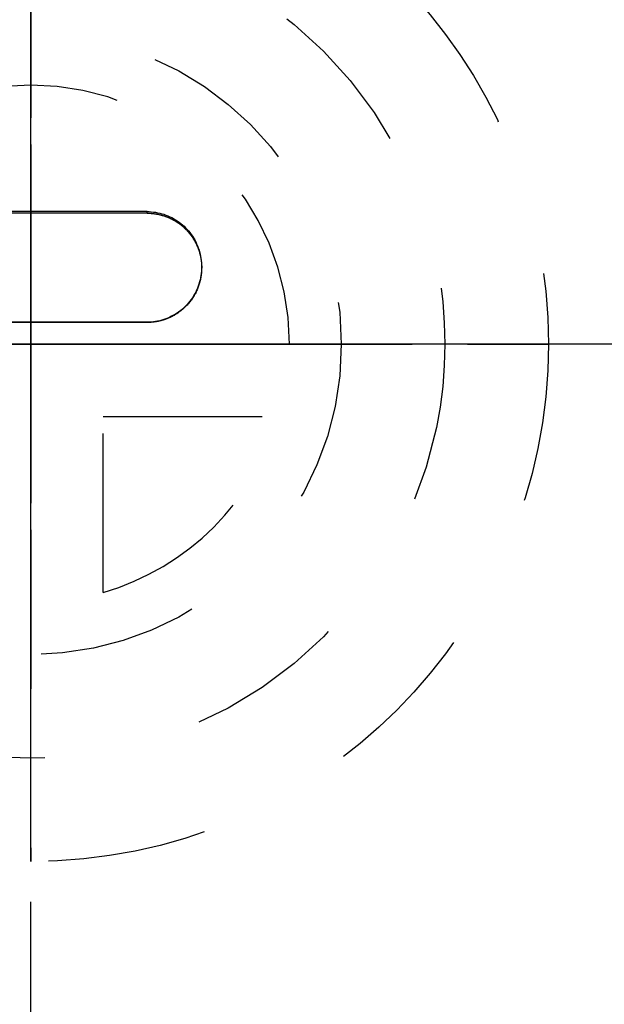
# Model space of a CAD drawing. Header units: millimetres. Extents: x 202 to 310, y 210 to 268.
# Tile 4 of 6: x 255 to 267, y 226 to 245. Entities that reach past the tile are written whole.
import ezdxf

# ---------------------------------------------------------------- set-up
doc = ezdxf.new("R2010")
doc.units = ezdxf.units.MM
doc.header["$LTSCALE"] = 30.734
doc.linetypes.add('CENTER', pattern=[0.6, 0.375, -0.075, 0.075, -0.075])
doc.linetypes.add('HIDDEN', pattern=[0.2, 0.1, -0.1])
doc.layers.get('0').update_dxf_attribs({"linetype": 'CONTINUOUS'})
for name, color, linetype in [('DEFAULT_1', 7, 'CENTER'), ('DEFAULT_2', 8, 'HIDDEN'), ('KONSTR_EL', 7, 'CONTINUOUS')]:
    doc.layers.add(name, color=color, linetype=linetype)

msp = doc.modelspace()

# ---------------------------------------------------------------- linework, layer by layer
at = {"color": 7, "linetype": 'CONTINUOUS'}
for p, q in [((257.806, 241.344), (247.24, 241.344)), ((257.806, 239.207), (247.24, 239.207)), ((257.806, 239.202), (257.806, 239.207))]:
    msp.add_line(p, q, dxfattribs=at)
for points, start_tangent, end_tangent in [([(257.806, 241.344), (257.971, 241.331), (258.131, 241.292), (258.284, 241.228), (258.426, 241.141), (258.552, 241.032), (258.66, 240.905), (258.747, 240.762), (258.811, 240.606), (258.849, 240.443), (258.862, 240.278)], (1.665806, 0), (0.000248, -1.669106)), ([(258.862, 240.278), (258.862, 240.276), (258.81, 239.944), (258.659, 239.646), (258.424, 239.409), (258.282, 239.322), (258.13, 239.258), (257.97, 239.22), (257.806, 239.207)], (0.000248, -1.669413), (-1.666111, 0))]:
    msp.add_spline(points, degree=3, dxfattribs=dict(at, start_tangent=start_tangent, end_tangent=end_tangent))
at = {"layer": 'DEFAULT_1', "color": 2, "linetype": 'CENTER'}
msp.add_line((309.56, 238.786), (211.56, 238.786), dxfattribs=at)
at = {"layer": 'DEFAULT_2', "color": 8, "linetype": 'HIDDEN'}
for p, q in [((255.56, 218.786), (255.56, 258.786)), ((257.806, 241.314), (247.24, 241.314)), ((257.806, 241.314), (257.806, 241.344)), ((258.862, 240.26), (258.862, 240.278)), ((257.806, 239.202), (247.24, 239.202))]:
    msp.add_line(p, q, dxfattribs=at)
for points, start_tangent, end_tangent in [([(257.806, 241.314), (257.971, 241.301), (258.131, 241.263), (258.284, 241.199), (258.426, 241.113), (258.552, 241.005), (258.66, 240.88), (258.747, 240.738), (258.811, 240.584), (258.849, 240.423), (258.862, 240.26)], (1.655819, 0), (0.000214, -1.659167)), ([(258.862, 240.26), (258.862, 240.258), (258.81, 239.93), (258.659, 239.636), (258.424, 239.402), (258.282, 239.315), (258.13, 239.253), (257.97, 239.215), (257.806, 239.202)], (0.000214, -1.659412), (-1.656063, 0))]:
    msp.add_spline(points, degree=3, dxfattribs=dict(at, start_tangent=start_tangent, end_tangent=end_tangent))
at = {"layer": 'KONSTR_EL', "color": 8, "linetype": 'HIDDEN'}
for p, q in [((255.56, 238.786), (255.56, 233.786)), ((255.56, 238.786), (260.56, 238.786)), ((256.96, 237.386), (260.36, 237.386)), ((256.96, 233.986), (256.96, 237.386))]:
    msp.add_line(p, q, dxfattribs=at)
for radius in [10, 8, 6]:
    msp.add_circle((255.56, 238.786), radius, dxfattribs=at)
for start, end in [(0, 270), (286.2602, 343.7398)]:
    msp.add_arc((255.56, 238.786), 5, start, end, dxfattribs=at)
for points, start_tangent, end_tangent in [([(255.56, 248.786, -6.75), (255.56, 248.699, -7.555), (255.56, 248.655, -7.958), (255.56, 248.611, -8.361), (255.56, 248.589, -8.562), (255.56, 248.567, -8.763), (255.56, 248.556, -8.864), (255.56, 248.531, -8.962), (255.56, 248.498, -9.06), (255.56, 248.465, -9.157), (255.56, 248.333, -9.547), (255.56, 248.201, -9.937), (255.56, 248.069, -10.327), (255.56, 247.937, -10.716), (255.56, 247.904, -10.814), (255.56, 247.871, -10.911), (255.56, 247.832, -11.005), (255.56, 247.779, -11.092), (255.56, 247.674, -11.265), (255.56, 247.569, -11.438), (255.56, 247.15, -12.131), (255.56, 246.94, -12.477), (255.56, 246.835, -12.651), (255.56, 246.783, -12.737), (255.56, 246.73, -12.824), (255.56, 246.659, -12.898), (255.56, 246.588, -12.973), (255.56, 246.446, -13.121), (255.56, 246.162, -13.419), (255.56, 245.593, -14.014), (255.56, 245.451, -14.163), (255.56, 245.309, -14.311), (255.56, 245.238, -14.386), (255.56, 245.157, -14.448), (255.56, 245.071, -14.506), (255.56, 244.986, -14.563), (255.56, 244.643, -14.791), (255.56, 244.301, -15.019), (255.56, 243.959, -15.248), (255.56, 243.616, -15.476), (255.56, 243.531, -15.533), (255.56, 243.445, -15.59), (255.56, 243.356, -15.64), (255.56, 243.26, -15.677), (255.56, 243.069, -15.751), (255.56, 242.877, -15.825), (255.56, 242.494, -15.973), (255.56, 242.111, -16.121), (255.56, 241.345, -16.417)], (0, -1.399663, -12.88412), (0, -12.260971, -4.734062)), ([(255.56, 241.345, 2.917), (255.56, 242.101, 2.627), (255.56, 242.479, 2.481), (255.56, 242.857, 2.336), (255.56, 243.046, 2.263), (255.56, 243.235, 2.191), (255.56, 243.329, 2.154), (255.56, 243.418, 2.104), (255.56, 243.504, 2.048), (255.56, 243.589, 1.991), (255.56, 243.932, 1.763), (255.56, 244.276, 1.536), (255.56, 244.619, 1.309), (255.56, 244.962, 1.082), (255.56, 245.047, 1.025), (255.56, 245.133, 0.968), (255.56, 245.214, 0.906), (255.56, 245.284, 0.833), (255.56, 245.425, 0.687), (255.56, 245.565, 0.542), (255.56, 246.128, -0.041), (255.56, 246.409, -0.333), (255.56, 246.55, -0.479), (255.56, 246.62, -0.551), (255.56, 246.69, -0.624), (255.56, 246.744, -0.712), (255.56, 246.798, -0.8), (255.56, 246.905, -0.975), (255.56, 247.12, -1.326), (255.56, 247.55, -2.028), (255.56, 247.657, -2.204), (255.56, 247.764, -2.379), (255.56, 247.818, -2.467), (255.56, 247.858, -2.561), (255.56, 247.892, -2.658), (255.56, 247.925, -2.756), (255.56, 248.058, -3.145), (255.56, 248.191, -3.534), (255.56, 248.324, -3.924), (255.56, 248.457, -4.313), (255.56, 248.491, -4.41), (255.56, 248.524, -4.508), (255.56, 248.55, -4.607), (255.56, 248.561, -4.709), (255.56, 248.584, -4.913), (255.56, 248.606, -5.117), (255.56, 248.651, -5.525), (255.56, 248.696, -5.933), (255.56, 248.786, -6.75)], (0, 12.097186, -4.649483), (0, 1.439523, -13.064093)), ([(255.56, 241.344, 0.83), (255.56, 241.905, 0.574), (255.56, 242.466, 0.317), (255.56, 242.607, 0.253), (255.56, 242.747, 0.189), (255.56, 242.817, 0.157), (255.56, 242.882, 0.116), (255.56, 243.006, 0.025), (255.56, 243.254, -0.158), (255.56, 243.503, -0.341), (255.56, 243.751, -0.524), (255.56, 244, -0.707), (255.56, 244.124, -0.798), (255.56, 244.182, -0.848), (255.56, 244.235, -0.906), (255.56, 244.339, -1.023), (255.56, 244.443, -1.14), (255.56, 244.861, -1.608), (255.56, 245.07, -1.842), (255.56, 245.174, -1.959), (255.56, 245.227, -2.018), (255.56, 245.279, -2.076), (255.56, 245.317, -2.143), (255.56, 245.355, -2.21), (255.56, 245.432, -2.344), (255.56, 245.586, -2.611), (255.56, 245.893, -3.146), (255.56, 245.969, -3.28), (255.56, 246.046, -3.414), (255.56, 246.084, -3.48), (255.56, 246.113, -3.552), (255.56, 246.162, -3.702), (255.56, 246.258, -4), (255.56, 246.355, -4.298), (255.56, 246.452, -4.597), (255.56, 246.548, -4.895), (255.56, 246.597, -5.044), (255.56, 246.615, -5.12), (255.56, 246.624, -5.197), (255.56, 246.64, -5.353), (255.56, 246.656, -5.508), (255.56, 246.721, -6.129), (255.56, 246.786, -6.75)], (0, 8.9759, -4.100279), (0, 1.039984, -9.937649)), ([(255.56, 246.786, -6.75), (255.56, 246.723, -7.363), (255.56, 246.659, -7.977), (255.56, 246.643, -8.13), (255.56, 246.628, -8.284), (255.56, 246.62, -8.36), (255.56, 246.601, -8.435), (255.56, 246.554, -8.582), (255.56, 246.461, -8.876), (255.56, 246.367, -9.169), (255.56, 246.273, -9.463), (255.56, 246.179, -9.757), (255.56, 246.133, -9.904), (255.56, 246.104, -9.976), (255.56, 246.065, -10.044), (255.56, 245.988, -10.18), (255.56, 245.91, -10.316), (255.56, 245.601, -10.862), (255.56, 245.446, -11.134), (255.56, 245.368, -11.271), (255.56, 245.33, -11.339), (255.56, 245.291, -11.407), (255.56, 245.24, -11.465), (255.56, 245.189, -11.522), (255.56, 245.086, -11.638), (255.56, 244.882, -11.869), (255.56, 244.473, -12.331), (255.56, 244.371, -12.446), (255.56, 244.269, -12.562), (255.56, 244.218, -12.62), (255.56, 244.159, -12.67), (255.56, 244.033, -12.763), (255.56, 243.781, -12.95), (255.56, 243.53, -13.137), (255.56, 243.278, -13.324), (255.56, 243.026, -13.511), (255.56, 242.9, -13.605), (255.56, 242.835, -13.647), (255.56, 242.764, -13.679), (255.56, 242.622, -13.744), (255.56, 242.48, -13.809), (255.56, 241.912, -14.07), (255.56, 241.344, -14.33)], (0, -1.014365, -9.81581), (0, -9.083147, -4.163517)), ([(255.56, 241.345, -1.323), (255.56, 241.702, -1.538), (255.56, 242.059, -1.753), (255.56, 242.238, -1.86), (255.56, 242.412, -1.974), (255.56, 242.49, -2.046), (255.56, 242.568, -2.118), (255.56, 242.723, -2.262), (255.56, 243.035, -2.55), (255.56, 243.334, -2.848), (255.56, 243.457, -3.021), (255.56, 243.58, -3.194), (255.56, 243.826, -3.539), (255.56, 243.949, -3.712), (255.56, 244.009, -3.799), (255.56, 244.052, -3.896), (255.56, 244.137, -4.09), (255.56, 244.222, -4.284), (255.56, 244.392, -4.673), (255.56, 244.434, -4.77), (255.56, 244.477, -4.867), (255.56, 244.498, -4.916), (255.56, 244.51, -4.967), (255.56, 244.532, -5.071), (255.56, 244.575, -5.278), (255.56, 244.619, -5.486), (255.56, 244.706, -5.901), (255.56, 244.728, -6.005), (255.56, 244.75, -6.108), (255.56, 244.754, -6.214), (255.56, 244.754, -6.32), (255.56, 244.754, -6.744), (255.56, 244.755, -7.168), (255.56, 244.755, -7.274), (255.56, 244.751, -7.38), (255.56, 244.729, -7.483), (255.56, 244.708, -7.587), (255.56, 244.621, -8.002), (255.56, 244.578, -8.21), (255.56, 244.535, -8.417), (255.56, 244.514, -8.521), (255.56, 244.502, -8.573), (255.56, 244.481, -8.621), (255.56, 244.44, -8.716), (255.56, 244.398, -8.812), (255.56, 244.232, -9.194), (255.56, 244.15, -9.385), (255.56, 244.067, -9.577), (255.56, 244.025, -9.672), (255.56, 243.966, -9.76), (255.56, 243.844, -9.933), (255.56, 243.6, -10.28), (255.56, 243.478, -10.453), (255.56, 243.356, -10.627), (255.56, 243.058, -10.927), (255.56, 242.748, -11.216), (255.56, 242.593, -11.361), (255.56, 242.516, -11.433), (255.56, 242.438, -11.506), (255.56, 242.26, -11.623), (255.56, 242.077, -11.733), (255.56, 241.711, -11.955), (255.56, 241.345, -12.177)], (0, 11.429062, -6.878733), (0, -11.719888, -7.097753)), ([(255.56, 241.345, -2.454), (255.56, 241.602, -2.646), (255.56, 241.86, -2.838), (255.56, 241.989, -2.934), (255.56, 242.118, -3.03), (255.56, 242.339, -3.261), (255.56, 242.552, -3.501), (255.56, 242.659, -3.621), (255.56, 242.765, -3.742), (255.56, 242.866, -3.866), (255.56, 242.946, -4.005), (255.56, 243.105, -4.284), (255.56, 243.265, -4.563), (255.56, 243.344, -4.703), (255.56, 243.4, -4.853), (255.56, 243.449, -5.006), (255.56, 243.498, -5.159), (255.56, 243.597, -5.464), (255.56, 243.683, -5.774), (255.56, 243.7, -5.936), (255.56, 243.717, -6.099), (255.56, 243.735, -6.261), (255.56, 243.752, -6.423), (255.56, 243.769, -6.586), (255.56, 243.777, -6.667), (255.56, 243.786, -6.748), (255.56, 243.778, -6.828), (255.56, 243.77, -6.908), (255.56, 243.753, -7.068), (255.56, 243.737, -7.228), (255.56, 243.72, -7.387), (255.56, 243.704, -7.547), (255.56, 243.687, -7.707), (255.56, 243.603, -8.016), (255.56, 243.505, -8.322), (255.56, 243.456, -8.475), (255.56, 243.408, -8.628), (255.56, 243.353, -8.778), (255.56, 243.274, -8.918), (255.56, 243.116, -9.198), (255.56, 242.958, -9.477), (255.56, 242.878, -9.617), (255.56, 242.778, -9.742), (255.56, 242.672, -9.862), (255.56, 242.566, -9.983), (255.56, 242.354, -10.224), (255.56, 242.132, -10.457), (255.56, 242.001, -10.555), (255.56, 241.87, -10.653), (255.56, 241.607, -10.849), (255.56, 241.345, -11.046)], (0, 8.243811, -6.140247), (0, -8.399234, -6.283223)), ([(255.56, 238.786, -0.75), (255.56, 239.116, -0.762), (255.56, 239.444, -0.79), (255.56, 240.095, -0.894), (255.56, 240.728, -1.077), (255.56, 241.038, -1.192), (255.56, 241.345, -1.323)], (0, 2.636575, -0.096679), (0, 2.450791, -1.046418)), ([(255.56, 241.345, -12.177), (255.56, 240.994, -12.302), (255.56, 240.643, -12.426), (255.56, 240.467, -12.489), (255.56, 240.292, -12.551), (255.56, 239.921, -12.618), (255.56, 239.546, -12.671), (255.56, 239.358, -12.698), (255.56, 239.171, -12.724), (255.56, 238.984, -12.743), (255.56, 238.891, -12.738), (255.56, 238.798, -12.732), (255.56, 238.426, -12.709), (255.56, 238.054, -12.687), (255.56, 237.961, -12.681), (255.56, 237.868, -12.676), (255.56, 237.685, -12.634), (255.56, 237.502, -12.585), (255.56, 237.318, -12.537), (255.56, 236.952, -12.439), (255.56, 236.592, -12.327), (255.56, 236.422, -12.242), (255.56, 236.253, -12.157), (255.56, 236.083, -12.072), (255.56, 235.914, -11.988), (255.56, 235.744, -11.903), (255.56, 235.659, -11.861), (255.56, 235.575, -11.818), (255.56, 235.501, -11.761), (255.56, 235.428, -11.704), (255.56, 235.281, -11.589), (255.56, 235.135, -11.474), (255.56, 234.988, -11.359), (255.56, 234.842, -11.244), (255.56, 234.695, -11.13), (255.56, 234.44, -10.853), (255.56, 234.194, -10.564), (255.56, 234.071, -10.42), (255.56, 233.948, -10.276), (255.56, 233.832, -10.128), (255.56, 233.787, -10.047), (255.56, 233.742, -9.965), (255.56, 233.561, -9.639), (255.56, 233.381, -9.313), (255.56, 233.336, -9.232), (255.56, 233.291, -9.15), (255.56, 233.227, -8.973), (255.56, 233.171, -8.792), (255.56, 233.114, -8.612), (255.56, 233, -8.25), (255.56, 232.902, -7.885), (255.56, 232.882, -7.696), (255.56, 232.863, -7.507), (255.56, 232.825, -7.128), (255.56, 232.786, -6.75)], (0, -11.231849, -3.986616), (0, -1.234289, 12.107488)), ([(255.56, 241.345, -11.046), (255.56, 241.048, -11.183), (255.56, 240.751, -11.32), (255.56, 240.603, -11.388), (255.56, 240.455, -11.456), (255.56, 240.141, -11.542), (255.56, 239.822, -11.614), (255.56, 239.663, -11.65), (255.56, 239.504, -11.686), (255.56, 239.343, -11.715), (255.56, 239.26, -11.716), (255.56, 239.177, -11.717), (255.56, 238.845, -11.721), (255.56, 238.513, -11.725), (255.56, 238.43, -11.726), (255.56, 238.347, -11.727), (255.56, 238.185, -11.702), (255.56, 238.025, -11.669), (255.56, 237.865, -11.637), (255.56, 237.545, -11.572), (255.56, 237.229, -11.495), (255.56, 237.079, -11.43), (255.56, 236.929, -11.365), (255.56, 236.779, -11.3), (255.56, 236.63, -11.235), (255.56, 236.48, -11.17), (255.56, 236.405, -11.138), (255.56, 236.33, -11.105), (255.56, 236.262, -11.057), (255.56, 236.195, -11.009), (255.56, 236.06, -10.912), (255.56, 235.924, -10.816), (255.56, 235.789, -10.719), (255.56, 235.654, -10.623), (255.56, 235.519, -10.526), (255.56, 235.289, -10.295), (255.56, 235.069, -10.053), (255.56, 234.959, -9.933), (255.56, 234.848, -9.812), (255.56, 234.744, -9.687), (255.56, 234.702, -9.615), (255.56, 234.66, -9.543), (255.56, 234.493, -9.257), (255.56, 234.325, -8.97), (255.56, 234.283, -8.898), (255.56, 234.241, -8.827), (255.56, 234.184, -8.674), (255.56, 234.133, -8.519), (255.56, 234.082, -8.363), (255.56, 233.98, -8.053), (255.56, 233.891, -7.739), (255.56, 233.874, -7.574), (255.56, 233.856, -7.409), (255.56, 233.821, -7.08), (255.56, 233.786, -6.75)], (0, -9.490536, -4.380837), (0, -1.125166, 10.547535)), ([(255.56, 238.786, -1.75), (255.56, 239.113, -1.764), (255.56, 239.278, -1.777), (255.56, 239.447, -1.799), (255.56, 239.615, -1.822), (255.56, 239.778, -1.853), (255.56, 239.937, -1.889), (255.56, 240.097, -1.925), (255.56, 240.259, -1.977), (255.56, 240.421, -2.029), (255.56, 240.581, -2.086), (255.56, 240.738, -2.152), (255.56, 240.894, -2.219), (255.56, 241.046, -2.294), (255.56, 241.345, -2.454)], (0, 2.614672, -0.114159), (0, 2.389666, -1.280788)), ([(255.56, 241.345, -16.417), (255.56, 240.222, -16.595), (255.56, 239.941, -16.64), (255.56, 239.66, -16.685), (255.56, 239.52, -16.707), (255.56, 239.38, -16.729), (255.56, 239.238, -16.729), (255.56, 239.096, -16.723), (255.56, 238.812, -16.71), (255.56, 238.528, -16.697), (255.56, 238.244, -16.684), (255.56, 237.96, -16.672), (255.56, 237.676, -16.659), (255.56, 237.534, -16.653), (255.56, 237.392, -16.646), (255.56, 237.115, -16.589), (255.56, 236.839, -16.52), (255.56, 236.288, -16.38), (255.56, 235.737, -16.241), (255.56, 235.599, -16.206), (255.56, 235.462, -16.172), (255.56, 235.393, -16.154), (255.56, 235.327, -16.128), (255.56, 235.199, -16.066), (255.56, 234.943, -15.942), (255.56, 234.687, -15.819), (255.56, 234.431, -15.695), (255.56, 234.175, -15.572), (255.56, 233.919, -15.448), (255.56, 233.663, -15.324), (255.56, 233.537, -15.26), (255.56, 233.48, -15.216), (255.56, 233.422, -15.172), (255.56, 233.193, -14.996), (255.56, 232.734, -14.644), (255.56, 232.275, -14.292), (255.56, 232.046, -14.116), (255.56, 231.988, -14.072), (255.56, 231.931, -14.028), (255.56, 231.836, -13.923), (255.56, 231.65, -13.708), (255.56, 231.464, -13.493), (255.56, 231.278, -13.278), (255.56, 231.092, -13.063), (255.56, 230.907, -12.848), (255.56, 230.721, -12.633), (255.56, 230.628, -12.525), (255.56, 230.585, -12.469), (255.56, 230.551, -12.407), (255.56, 230.481, -12.282), (255.56, 230.412, -12.158), (255.56, 230.134, -11.662), (255.56, 229.857, -11.166), (255.56, 229.718, -10.918), (255.56, 229.591, -10.665), (255.56, 229.548, -10.53), (255.56, 229.505, -10.394), (255.56, 229.419, -10.123), (255.56, 229.333, -9.852), (255.56, 229.247, -9.582), (255.56, 229.161, -9.311), (255.56, 229.075, -9.04), (255.56, 229.032, -8.904), (255.56, 228.995, -8.767), (255.56, 228.98, -8.623), (255.56, 228.965, -8.479), (255.56, 228.935, -8.191), (255.56, 228.905, -7.903), (255.56, 228.786, -6.75)], (0, -17.96499, -2.853081), (0, -1.909644, 18.441502)), ([(255.56, 228.786, -6.75), (255.56, 228.901, -5.619), (255.56, 228.93, -5.336), (255.56, 228.958, -5.053), (255.56, 228.973, -4.912), (255.56, 228.987, -4.771), (255.56, 229.023, -4.634), (255.56, 229.066, -4.498), (255.56, 229.151, -4.227), (255.56, 229.236, -3.956), (255.56, 229.321, -3.684), (255.56, 229.406, -3.413), (255.56, 229.491, -3.142), (255.56, 229.533, -3.006), (255.56, 229.576, -2.871), (255.56, 229.702, -2.617), (255.56, 229.84, -2.369), (255.56, 230.115, -1.871), (255.56, 230.391, -1.374), (255.56, 230.46, -1.25), (255.56, 230.529, -1.126), (255.56, 230.563, -1.064), (255.56, 230.605, -1.007), (255.56, 230.698, -0.899), (255.56, 230.883, -0.683), (255.56, 231.068, -0.467), (255.56, 231.253, -0.252), (255.56, 231.438, -0.036), (255.56, 231.623, 0.18), (255.56, 231.808, 0.396), (255.56, 231.903, 0.502), (255.56, 231.96, 0.546), (255.56, 232.017, 0.59), (255.56, 232.246, 0.767), (255.56, 232.703, 1.12), (255.56, 233.161, 1.474), (255.56, 233.389, 1.651), (255.56, 233.447, 1.695), (255.56, 233.504, 1.739), (255.56, 233.63, 1.804), (255.56, 233.885, 1.929), (255.56, 234.141, 2.053), (255.56, 234.396, 2.178), (255.56, 234.652, 2.303), (255.56, 234.907, 2.427), (255.56, 235.163, 2.552), (255.56, 235.29, 2.614), (255.56, 235.356, 2.641), (255.56, 235.425, 2.658), (255.56, 235.562, 2.694), (255.56, 235.7, 2.729), (255.56, 236.251, 2.871), (255.56, 236.801, 3.012), (255.56, 237.077, 3.083), (255.56, 237.354, 3.141), (255.56, 237.496, 3.148), (255.56, 237.638, 3.155), (255.56, 237.922, 3.168), (255.56, 238.205, 3.182), (255.56, 238.489, 3.196), (255.56, 238.773, 3.21), (255.56, 239.057, 3.224), (255.56, 239.199, 3.231), (255.56, 239.341, 3.231), (255.56, 239.484, 3.209), (255.56, 239.627, 3.186), (255.56, 239.914, 3.142), (255.56, 240.2, 3.097), (255.56, 241.345, 2.917)], (0, 1.838228, 18.097013), (0, 18.316286, -2.87218)), ([(255.56, 230.786, -6.75), (255.56, 230.884, -5.814), (255.56, 230.909, -5.58), (255.56, 230.934, -5.347), (255.56, 230.946, -5.23), (255.56, 230.958, -5.113), (255.56, 230.989, -5), (255.56, 231.025, -4.888), (255.56, 231.098, -4.664), (255.56, 231.171, -4.441), (255.56, 231.243, -4.217), (255.56, 231.316, -3.993), (255.56, 231.389, -3.769), (255.56, 231.425, -3.658), (255.56, 231.461, -3.546), (255.56, 231.571, -3.335), (255.56, 231.691, -3.128), (255.56, 231.931, -2.715), (255.56, 232.17, -2.301), (255.56, 232.23, -2.198), (255.56, 232.29, -2.094), (255.56, 232.32, -2.042), (255.56, 232.357, -1.996), (255.56, 232.436, -1.909), (255.56, 232.594, -1.735), (255.56, 232.752, -1.561), (255.56, 232.91, -1.386), (255.56, 233.068, -1.212), (255.56, 233.226, -1.038), (255.56, 233.384, -0.864), (255.56, 233.75, -0.572), (255.56, 234.132, -0.297), (255.56, 234.513, -0.022), (255.56, 234.704, 0.116), (255.56, 234.8, 0.184), (255.56, 234.908, 0.235), (255.56, 235.126, 0.331), (255.56, 235.345, 0.427), (255.56, 235.564, 0.523), (255.56, 235.783, 0.619), (255.56, 236.002, 0.715), (255.56, 236.221, 0.811), (255.56, 236.331, 0.86), (255.56, 236.386, 0.879), (255.56, 236.444, 0.891), (255.56, 236.559, 0.915), (255.56, 236.674, 0.939), (255.56, 237.135, 1.033), (255.56, 237.596, 1.128), (255.56, 237.826, 1.175), (255.56, 238.058, 1.211), (255.56, 238.175, 1.211), (255.56, 238.293, 1.21), (255.56, 238.528, 1.208), (255.56, 238.763, 1.207), (255.56, 238.998, 1.205), (255.56, 239.234, 1.203), (255.56, 239.469, 1.202), (255.56, 239.586, 1.201), (255.56, 239.704, 1.194), (255.56, 239.821, 1.168), (255.56, 239.938, 1.142), (255.56, 240.173, 1.09), (255.56, 240.407, 1.038), (255.56, 241.344, 0.83)], (0, 1.573373, 14.969642), (0, 15.000497, -3.332588)), ([(255.56, 241.344, -14.33), (255.56, 240.427, -14.536), (255.56, 240.197, -14.587), (255.56, 239.968, -14.639), (255.56, 239.853, -14.665), (255.56, 239.738, -14.69), (255.56, 239.621, -14.697), (255.56, 239.504, -14.699), (255.56, 239.268, -14.701), (255.56, 239.033, -14.704), (255.56, 238.798, -14.707), (255.56, 238.563, -14.709), (255.56, 238.328, -14.712), (255.56, 238.21, -14.713), (255.56, 238.093, -14.715), (255.56, 237.858, -14.678), (255.56, 237.624, -14.631), (255.56, 237.155, -14.536), (255.56, 236.686, -14.441), (255.56, 236.569, -14.417), (255.56, 236.452, -14.394), (255.56, 236.393, -14.382), (255.56, 236.338, -14.362), (255.56, 236.23, -14.315), (255.56, 236.015, -14.221), (255.56, 235.799, -14.127), (255.56, 235.583, -14.033), (255.56, 235.368, -13.939), (255.56, 235.152, -13.845), (255.56, 234.937, -13.751), (255.56, 234.543, -13.497), (255.56, 234.16, -13.223), (255.56, 233.778, -12.95), (255.56, 233.586, -12.813), (255.56, 233.491, -12.745), (255.56, 233.408, -12.659), (255.56, 233.247, -12.482), (255.56, 233.086, -12.305), (255.56, 232.925, -12.129), (255.56, 232.764, -11.952), (255.56, 232.603, -11.775), (255.56, 232.442, -11.598), (255.56, 232.361, -11.51), (255.56, 232.325, -11.464), (255.56, 232.295, -11.413), (255.56, 232.236, -11.311), (255.56, 232.177, -11.21), (255.56, 231.94, -10.803), (255.56, 231.703, -10.397), (255.56, 231.584, -10.194), (255.56, 231.476, -9.986), (255.56, 231.439, -9.875), (255.56, 231.402, -9.763), (255.56, 231.328, -9.54), (255.56, 231.255, -9.316), (255.56, 231.181, -9.093), (255.56, 231.107, -8.87), (255.56, 231.034, -8.646), (255.56, 230.997, -8.534), (255.56, 230.965, -8.421), (255.56, 230.953, -8.302), (255.56, 230.94, -8.182), (255.56, 230.914, -7.944), (255.56, 230.888, -7.705), (255.56, 230.786, -6.75)], (0, -14.686645, -3.296686), (0, -1.639729, 15.278493)), ([(245.56, 238.786, -6.75), (245.608, 238.786, -7.236), (245.656, 238.786, -7.721), (245.703, 238.786, -8.207), (245.727, 238.786, -8.45), (245.739, 238.786, -8.571), (245.751, 238.786, -8.692), (245.786, 238.786, -8.809), (245.821, 238.786, -8.926), (245.892, 238.786, -9.159), (246.033, 238.786, -9.627), (246.174, 238.786, -10.094), (246.244, 238.786, -10.327), (246.28, 238.786, -10.444), (246.315, 238.786, -10.561), (246.372, 238.786, -10.668), (246.429, 238.786, -10.776), (246.544, 238.786, -10.992), (246.773, 238.786, -11.422), (247.002, 238.786, -11.853), (247.117, 238.786, -12.069), (247.174, 238.786, -12.176), (247.231, 238.786, -12.284), (247.31, 238.786, -12.38), (247.388, 238.786, -12.476), (247.546, 238.786, -12.668), (247.86, 238.786, -13.052), (248.175, 238.786, -13.437), (248.332, 238.786, -13.629), (248.411, 238.786, -13.725), (248.489, 238.786, -13.821), (248.584, 238.786, -13.898), (248.678, 238.786, -13.976), (248.866, 238.786, -14.131), (249.243, 238.786, -14.44), (249.62, 238.786, -14.75), (249.809, 238.786, -14.905), (249.903, 238.786, -14.982), (249.997, 238.786, -15.06), (250.105, 238.786, -15.117), (250.212, 238.786, -15.175), (250.427, 238.786, -15.29), (250.857, 238.786, -15.521), (251.287, 238.786, -15.752), (251.502, 238.786, -15.867), (251.61, 238.786, -15.924), (251.717, 238.786, -15.982), (251.834, 238.786, -16.018), (251.951, 238.786, -16.053), (252.184, 238.786, -16.125), (252.651, 238.786, -16.267), (253.117, 238.786, -16.41), (253.351, 238.786, -16.481), (253.467, 238.786, -16.517), (253.584, 238.786, -16.553), (253.707, 238.786, -16.565), (253.831, 238.786, -16.577), (254.078, 238.786, -16.602), (254.572, 238.786, -16.651), (255.066, 238.786, -16.701), (255.313, 238.786, -16.725), (255.437, 238.786, -16.738), (255.56, 238.786, -16.75), (255.682, 238.786, -16.738), (255.803, 238.786, -16.726), (256.046, 238.786, -16.702), (256.532, 238.786, -16.655), (257.017, 238.786, -16.607), (257.26, 238.786, -16.583), (257.381, 238.786, -16.571), (257.503, 238.786, -16.56), (257.62, 238.786, -16.524), (257.736, 238.786, -16.489), (257.97, 238.786, -16.419), (258.437, 238.786, -16.278), (258.904, 238.786, -16.136), (259.138, 238.786, -16.066), (259.254, 238.786, -16.031), (259.371, 238.786, -15.995), (259.479, 238.786, -15.938), (259.587, 238.786, -15.881), (259.802, 238.786, -15.766), (260.233, 238.786, -15.537), (260.664, 238.786, -15.308), (260.879, 238.786, -15.194), (260.987, 238.786, -15.136), (261.094, 238.786, -15.079), (261.19, 238.786, -15.001), (261.286, 238.786, -14.922), (261.479, 238.786, -14.765), (261.863, 238.786, -14.45), (262.247, 238.786, -14.136), (262.439, 238.786, -13.978), (262.535, 238.786, -13.9), (262.631, 238.786, -13.821), (262.709, 238.786, -13.727), (262.786, 238.786, -13.633), (262.941, 238.786, -13.444), (263.251, 238.786, -13.067), (263.561, 238.786, -12.69), (263.715, 238.786, -12.501), (263.793, 238.786, -12.407), (263.87, 238.786, -12.313), (263.928, 238.786, -12.205), (263.986, 238.786, -12.098), (264.101, 238.786, -11.883), (264.331, 238.786, -11.453), (264.562, 238.786, -11.023), (264.677, 238.786, -10.808), (264.735, 238.786, -10.7), (264.793, 238.786, -10.593), (264.828, 238.786, -10.476), (264.864, 238.786, -10.36), (264.935, 238.786, -10.126), (265.078, 238.786, -9.66), (265.22, 238.786, -9.193), (265.292, 238.786, -8.96), (265.327, 238.786, -8.843), (265.363, 238.786, -8.727), (265.375, 238.786, -8.603), (265.388, 238.786, -8.48), (265.412, 238.786, -8.232), (265.462, 238.786, -7.738), (265.511, 238.786, -7.244), (265.56, 238.786, -6.75)], (3.047175, 0, -31.077496), (3.156612, 0, 31.625188)), ([(265.56, 238.786, -6.75), (265.513, 238.786, -6.264), (265.465, 238.786, -5.779), (265.418, 238.786, -5.293), (265.394, 238.786, -5.05), (265.382, 238.786, -4.929), (265.37, 238.786, -4.808), (265.335, 238.786, -4.691), (265.299, 238.786, -4.574), (265.229, 238.786, -4.341), (265.088, 238.786, -3.873), (264.947, 238.786, -3.406), (264.876, 238.786, -3.173), (264.841, 238.786, -3.056), (264.806, 238.786, -2.939), (264.749, 238.786, -2.832), (264.691, 238.786, -2.724), (264.577, 238.786, -2.508), (264.348, 238.786, -2.078), (264.119, 238.786, -1.647), (264.004, 238.786, -1.431), (263.947, 238.786, -1.324), (263.89, 238.786, -1.216), (263.811, 238.786, -1.12), (263.732, 238.786, -1.024), (263.575, 238.786, -0.832), (263.261, 238.786, -0.448), (262.946, 238.786, -0.063), (262.789, 238.786, 0.129), (262.71, 238.786, 0.225), (262.631, 238.786, 0.321), (262.537, 238.786, 0.398), (262.443, 238.786, 0.476), (262.254, 238.786, 0.631), (261.877, 238.786, 0.94), (261.5, 238.786, 1.25), (261.312, 238.786, 1.405), (261.218, 238.786, 1.482), (261.123, 238.786, 1.56), (261.016, 238.786, 1.617), (260.908, 238.786, 1.675), (260.693, 238.786, 1.79), (260.263, 238.786, 2.021), (259.833, 238.786, 2.252), (259.618, 238.786, 2.367), (259.511, 238.786, 2.424), (259.403, 238.786, 2.482), (259.287, 238.786, 2.518), (259.17, 238.786, 2.553), (258.937, 238.786, 2.625), (258.47, 238.786, 2.767), (258.004, 238.786, 2.91), (257.77, 238.786, 2.981), (257.654, 238.786, 3.017), (257.537, 238.786, 3.053), (257.413, 238.786, 3.065), (257.29, 238.786, 3.077), (257.043, 238.786, 3.102), (256.549, 238.786, 3.151), (256.055, 238.786, 3.201), (255.807, 238.786, 3.225), (255.684, 238.786, 3.238), (255.56, 238.786, 3.25), (255.439, 238.786, 3.238), (255.318, 238.786, 3.226), (255.075, 238.786, 3.202), (254.589, 238.786, 3.155), (254.104, 238.786, 3.107), (253.861, 238.786, 3.083), (253.739, 238.786, 3.071), (253.618, 238.786, 3.06), (253.501, 238.786, 3.024), (253.385, 238.786, 2.989), (253.151, 238.786, 2.919), (252.684, 238.786, 2.778), (252.217, 238.786, 2.636), (251.983, 238.786, 2.566), (251.866, 238.786, 2.531), (251.75, 238.786, 2.495), (251.642, 238.786, 2.438), (251.534, 238.786, 2.381), (251.319, 238.786, 2.266), (250.888, 238.786, 2.037), (250.457, 238.786, 1.808), (250.242, 238.786, 1.694), (250.134, 238.786, 1.636), (250.026, 238.786, 1.579), (249.93, 238.786, 1.501), (249.834, 238.786, 1.422), (249.642, 238.786, 1.265), (249.258, 238.786, 0.95), (248.874, 238.786, 0.636), (248.681, 238.786, 0.478), (248.585, 238.786, 0.4), (248.489, 238.786, 0.321), (248.412, 238.786, 0.227), (248.334, 238.786, 0.133), (248.18, 238.786, -0.056), (247.87, 238.786, -0.433), (247.56, 238.786, -0.81), (247.405, 238.786, -0.999), (247.328, 238.786, -1.093), (247.251, 238.786, -1.187), (247.193, 238.786, -1.295), (247.135, 238.786, -1.402), (247.02, 238.786, -1.617), (246.789, 238.786, -2.047), (246.559, 238.786, -2.477), (246.444, 238.786, -2.692), (246.386, 238.786, -2.8), (246.328, 238.786, -2.907), (246.293, 238.786, -3.024), (246.257, 238.786, -3.14), (246.186, 238.786, -3.374), (246.043, 238.786, -3.84), (245.9, 238.786, -4.307), (245.829, 238.786, -4.54), (245.793, 238.786, -4.657), (245.758, 238.786, -4.773), (245.745, 238.786, -4.897), (245.733, 238.786, -5.02), (245.708, 238.786, -5.268), (245.659, 238.786, -5.762), (245.61, 238.786, -6.256), (245.56, 238.786, -6.75)], (-3.047175, 0, 31.077496), (-3.156612, 0, -31.625188)), ([(263.56, 238.786, -6.75), (263.522, 238.786, -6.362), (263.484, 238.786, -5.973), (263.446, 238.786, -5.585), (263.427, 238.786, -5.39), (263.418, 238.786, -5.293), (263.408, 238.786, -5.196), (263.38, 238.786, -5.103), (263.352, 238.786, -5.009), (263.295, 238.786, -4.822), (263.182, 238.786, -4.449), (263.07, 238.786, -4.075), (263.013, 238.786, -3.888), (262.985, 238.786, -3.795), (262.957, 238.786, -3.701), (262.911, 238.786, -3.615), (262.865, 238.786, -3.529), (262.774, 238.786, -3.357), (262.59, 238.786, -3.012), (262.407, 238.786, -2.668), (262.315, 238.786, -2.495), (262.27, 238.786, -2.409), (262.224, 238.786, -2.323), (262.161, 238.786, -2.246), (262.098, 238.786, -2.169), (261.972, 238.786, -2.015), (261.721, 238.786, -1.708), (261.469, 238.786, -1.401), (261.343, 238.786, -1.247), (261.28, 238.786, -1.17), (261.217, 238.786, -1.093), (261.142, 238.786, -1.031), (261.066, 238.786, -0.969), (260.916, 238.786, -0.845), (260.614, 238.786, -0.598), (260.312, 238.786, -0.35), (260.162, 238.786, -0.226), (260.086, 238.786, -0.164), (260.011, 238.786, -0.102), (259.925, 238.786, -0.056), (259.839, 238.786, -0.01), (259.667, 238.786, 0.082), (259.323, 238.786, 0.267), (258.979, 238.786, 0.451), (258.807, 238.786, 0.543), (258.721, 238.786, 0.59), (258.635, 238.786, 0.636), (258.541, 238.786, 0.664), (258.448, 238.786, 0.693), (258.261, 238.786, 0.75), (257.888, 238.786, 0.864), (257.515, 238.786, 0.978), (257.328, 238.786, 1.035), (257.235, 238.786, 1.064), (257.142, 238.786, 1.092), (257.043, 238.786, 1.102), (256.944, 238.786, 1.112), (256.746, 238.786, 1.132), (256.351, 238.786, 1.171), (255.956, 238.786, 1.211), (255.758, 238.786, 1.23), (255.659, 238.786, 1.24), (255.56, 238.786, 1.25), (255.463, 238.786, 1.24), (255.366, 238.786, 1.231), (255.172, 238.786, 1.212), (254.783, 238.786, 1.174), (254.395, 238.786, 1.136), (254.201, 238.786, 1.117), (254.104, 238.786, 1.107), (254.007, 238.786, 1.098), (253.913, 238.786, 1.069), (253.82, 238.786, 1.041), (253.633, 238.786, 0.985), (253.259, 238.786, 0.872), (252.886, 238.786, 0.759), (252.699, 238.786, 0.703), (252.605, 238.786, 0.675), (252.512, 238.786, 0.646), (252.426, 238.786, 0.601), (252.34, 238.786, 0.555), (252.167, 238.786, 0.463), (251.823, 238.786, 0.28), (251.478, 238.786, 0.097), (251.306, 238.786, 0.005), (251.219, 238.786, -0.041), (251.133, 238.786, -0.087), (251.056, 238.786, -0.15), (250.98, 238.786, -0.212), (250.826, 238.786, -0.338), (250.518, 238.786, -0.59), (250.211, 238.786, -0.842), (250.057, 238.786, -0.967), (249.98, 238.786, -1.03), (249.904, 238.786, -1.093), (249.842, 238.786, -1.169), (249.78, 238.786, -1.244), (249.656, 238.786, -1.395), (249.408, 238.786, -1.696), (249.16, 238.786, -1.998), (249.036, 238.786, -2.149), (248.974, 238.786, -2.224), (248.913, 238.786, -2.3), (248.866, 238.786, -2.386), (248.82, 238.786, -2.472), (248.728, 238.786, -2.644), (248.544, 238.786, -2.988), (248.359, 238.786, -3.332), (248.267, 238.786, -3.504), (248.221, 238.786, -3.59), (248.175, 238.786, -3.676), (248.146, 238.786, -3.769), (248.118, 238.786, -3.862), (248.061, 238.786, -4.049), (247.946, 238.786, -4.422), (247.832, 238.786, -4.795), (247.775, 238.786, -4.982), (247.747, 238.786, -5.075), (247.718, 238.786, -5.169), (247.708, 238.786, -5.268), (247.699, 238.786, -5.366), (247.679, 238.786, -5.564), (247.639, 238.786, -5.959), (247.6, 238.786, -6.355), (247.56, 238.786, -6.75)], (-2.43774, 0, 24.861997), (-2.52529, 0, -25.300151)), ([(247.56, 238.786, -6.75), (247.598, 238.786, -7.138), (247.637, 238.786, -7.527), (247.675, 238.786, -7.915), (247.694, 238.786, -8.11), (247.703, 238.786, -8.207), (247.713, 238.786, -8.304), (247.741, 238.786, -8.397), (247.769, 238.786, -8.491), (247.826, 238.786, -8.678), (247.938, 238.786, -9.051), (248.051, 238.786, -9.425), (248.108, 238.786, -9.612), (248.136, 238.786, -9.705), (248.164, 238.786, -9.799), (248.21, 238.786, -9.885), (248.256, 238.786, -9.971), (248.347, 238.786, -10.143), (248.531, 238.786, -10.488), (248.714, 238.786, -10.832), (248.805, 238.786, -11.005), (248.851, 238.786, -11.091), (248.897, 238.786, -11.177), (248.96, 238.786, -11.254), (249.023, 238.786, -11.331), (249.149, 238.786, -11.485), (249.4, 238.786, -11.792), (249.652, 238.786, -12.099), (249.778, 238.786, -12.253), (249.841, 238.786, -12.33), (249.904, 238.786, -12.407), (249.979, 238.786, -12.469), (250.054, 238.786, -12.531), (250.205, 238.786, -12.655), (250.507, 238.786, -12.902), (250.808, 238.786, -13.15), (250.959, 238.786, -13.274), (251.035, 238.786, -13.336), (251.11, 238.786, -13.398), (251.196, 238.786, -13.444), (251.282, 238.786, -13.49), (251.454, 238.786, -13.582), (251.798, 238.786, -13.767), (252.142, 238.786, -13.951), (252.314, 238.786, -14.043), (252.4, 238.786, -14.09), (252.486, 238.786, -14.136), (252.579, 238.786, -14.164), (252.673, 238.786, -14.193), (252.859, 238.786, -14.25), (253.233, 238.786, -14.364), (253.606, 238.786, -14.478), (253.793, 238.786, -14.535), (253.886, 238.786, -14.564), (253.979, 238.786, -14.592), (254.078, 238.786, -14.602), (254.177, 238.786, -14.612), (254.374, 238.786, -14.632), (254.77, 238.786, -14.671), (255.165, 238.786, -14.711), (255.363, 238.786, -14.73), (255.462, 238.786, -14.74), (255.56, 238.786, -14.75), (255.658, 238.786, -14.74), (255.755, 238.786, -14.731), (255.949, 238.786, -14.712), (256.337, 238.786, -14.674), (256.726, 238.786, -14.636), (256.92, 238.786, -14.617), (257.017, 238.786, -14.607), (257.114, 238.786, -14.598), (257.208, 238.786, -14.569), (257.301, 238.786, -14.541), (257.488, 238.786, -14.485), (257.862, 238.786, -14.372), (258.235, 238.786, -14.259), (258.422, 238.786, -14.203), (258.516, 238.786, -14.175), (258.609, 238.786, -14.146), (258.695, 238.786, -14.101), (258.781, 238.786, -14.055), (258.954, 238.786, -13.963), (259.298, 238.786, -13.78), (259.643, 238.786, -13.597), (259.815, 238.786, -13.505), (259.901, 238.786, -13.459), (259.988, 238.786, -13.413), (260.064, 238.786, -13.35), (260.141, 238.786, -13.288), (260.295, 238.786, -13.162), (260.602, 238.786, -12.91), (260.91, 238.786, -12.658), (261.064, 238.786, -12.533), (261.14, 238.786, -12.47), (261.217, 238.786, -12.407), (261.279, 238.786, -12.331), (261.341, 238.786, -12.256), (261.465, 238.786, -12.105), (261.713, 238.786, -11.804), (261.961, 238.786, -11.502), (262.084, 238.786, -11.351), (262.146, 238.786, -11.276), (262.208, 238.786, -11.2), (262.254, 238.786, -11.114), (262.301, 238.786, -11.028), (262.393, 238.786, -10.856), (262.577, 238.786, -10.512), (262.762, 238.786, -10.168), (262.854, 238.786, -9.996), (262.9, 238.786, -9.91), (262.946, 238.786, -9.824), (262.975, 238.786, -9.731), (263.003, 238.786, -9.638), (263.06, 238.786, -9.451), (263.174, 238.786, -9.078), (263.288, 238.786, -8.705), (263.346, 238.786, -8.518), (263.374, 238.786, -8.425), (263.403, 238.786, -8.331), (263.412, 238.786, -8.232), (263.422, 238.786, -8.134), (263.442, 238.786, -7.936), (263.481, 238.786, -7.541), (263.521, 238.786, -7.145), (263.56, 238.786, -6.75)], (2.43774, 0, -24.861997), (2.52529, 0, 25.300151)), ([(255.56, 238.786, -0.75), (255.123, 238.786, -0.793), (254.686, 238.786, -0.836), (254.468, 238.786, -0.857), (254.36, 238.786, -0.875), (254.255, 238.786, -0.907), (254.045, 238.786, -0.97), (253.834, 238.786, -1.033), (253.624, 238.786, -1.097), (253.414, 238.786, -1.16), (253.309, 238.786, -1.192), (253.209, 238.786, -1.237), (253.016, 238.786, -1.34), (252.628, 238.786, -1.546), (252.434, 238.786, -1.649), (252.337, 238.786, -1.701), (252.24, 238.786, -1.752), (252.154, 238.786, -1.823), (252.067, 238.786, -1.894), (251.894, 238.786, -2.036), (251.548, 238.786, -2.319), (251.375, 238.786, -2.46), (251.295, 238.786, -2.536), (251.225, 238.786, -2.62), (251.085, 238.786, -2.79), (250.946, 238.786, -2.96), (250.807, 238.786, -3.129), (250.667, 238.786, -3.299), (250.598, 238.786, -3.384), (250.54, 238.786, -3.477), (250.436, 238.786, -3.67), (250.229, 238.786, -4.057), (250.125, 238.786, -4.251), (250.073, 238.786, -4.347), (250.021, 238.786, -4.444), (249.989, 238.786, -4.549), (249.957, 238.786, -4.654), (249.893, 238.786, -4.864), (249.764, 238.786, -5.284), (249.7, 238.786, -5.494), (249.675, 238.786, -5.601), (249.664, 238.786, -5.712), (249.642, 238.786, -5.935), (249.62, 238.786, -6.157), (249.597, 238.786, -6.379), (249.575, 238.786, -6.602), (249.564, 238.786, -6.713), (249.568, 238.786, -6.823), (249.589, 238.786, -7.041), (249.632, 238.786, -7.478), (249.653, 238.786, -7.697), (249.664, 238.786, -7.806), (249.675, 238.786, -7.915), (249.706, 238.786, -8.021), (249.738, 238.786, -8.126), (249.802, 238.786, -8.336), (249.929, 238.786, -8.756), (249.992, 238.786, -8.966), (250.03, 238.786, -9.069), (250.082, 238.786, -9.166), (250.185, 238.786, -9.36), (250.288, 238.786, -9.553), (250.391, 238.786, -9.747), (250.494, 238.786, -9.941), (250.546, 238.786, -10.038), (250.61, 238.786, -10.128), (250.752, 238.786, -10.301), (251.035, 238.786, -10.647), (251.176, 238.786, -10.82), (251.247, 238.786, -10.906), (251.318, 238.786, -10.993), (251.403, 238.786, -11.062), (251.487, 238.786, -11.132), (251.657, 238.786, -11.271), (251.996, 238.786, -11.55), (252.166, 238.786, -11.689), (252.255, 238.786, -11.753), (252.352, 238.786, -11.805), (252.545, 238.786, -11.909), (252.739, 238.786, -12.013), (252.932, 238.786, -12.116), (253.126, 238.786, -12.22), (253.222, 238.786, -12.272), (253.325, 238.786, -12.311), (253.535, 238.786, -12.375), (253.955, 238.786, -12.503), (254.164, 238.786, -12.567), (254.269, 238.786, -12.6), (254.374, 238.786, -12.632), (254.486, 238.786, -12.643), (254.597, 238.786, -12.654), (254.819, 238.786, -12.676), (255.264, 238.786, -12.72), (255.486, 238.786, -12.743), (255.597, 238.786, -12.746), (255.706, 238.786, -12.736), (255.925, 238.786, -12.714), (256.143, 238.786, -12.693), (256.362, 238.786, -12.671), (256.58, 238.786, -12.65), (256.689, 238.786, -12.639), (256.796, 238.786, -12.615), (257.006, 238.786, -12.551), (257.426, 238.786, -12.424), (257.637, 238.786, -12.361), (257.742, 238.786, -12.329), (257.847, 238.786, -12.297), (257.944, 238.786, -12.246), (258.041, 238.786, -12.194), (258.235, 238.786, -12.091), (258.622, 238.786, -11.885), (258.816, 238.786, -11.782), (258.91, 238.786, -11.724), (258.996, 238.786, -11.653), (259.169, 238.786, -11.512), (259.342, 238.786, -11.37), (259.515, 238.786, -11.229), (259.688, 238.786, -11.087), (259.774, 238.786, -11.016), (259.85, 238.786, -10.936), (259.989, 238.786, -10.766), (260.268, 238.786, -10.427), (260.407, 238.786, -10.257), (260.477, 238.786, -10.173), (260.546, 238.786, -10.088), (260.598, 238.786, -9.991), (260.65, 238.786, -9.894), (260.754, 238.786, -9.701), (260.961, 238.786, -9.314), (261.065, 238.786, -9.12), (261.11, 238.786, -9.021), (261.142, 238.786, -8.916), (261.207, 238.786, -8.706), (261.271, 238.786, -8.496), (261.335, 238.786, -8.286), (261.399, 238.786, -8.076), (261.431, 238.786, -7.971), (261.449, 238.786, -7.862), (261.461, 238.786, -7.751), (261.472, 238.786, -7.639), (261.516, 238.786, -7.195), (261.56, 238.786, -6.75)], (-27.969747, 0, -2.742458), (2.840951, 0, 28.462659)), ([(255.56, 238.786, -1.75), (255.196, 238.786, -1.786), (254.832, 238.786, -1.821), (254.65, 238.786, -1.839), (254.56, 238.786, -1.854), (254.472, 238.786, -1.88), (254.297, 238.786, -1.933), (254.122, 238.786, -1.986), (253.947, 238.786, -2.039), (253.772, 238.786, -2.092), (253.684, 238.786, -2.118), (253.601, 238.786, -2.156), (253.44, 238.786, -2.242), (253.117, 238.786, -2.414), (252.955, 238.786, -2.499), (252.874, 238.786, -2.542), (252.793, 238.786, -2.585), (252.721, 238.786, -2.644), (252.649, 238.786, -2.703), (252.505, 238.786, -2.821), (252.217, 238.786, -3.057), (252.073, 238.786, -3.175), (252.006, 238.786, -3.238), (251.947, 238.786, -3.309), (251.831, 238.786, -3.45), (251.715, 238.786, -3.591), (251.599, 238.786, -3.733), (251.483, 238.786, -3.874), (251.425, 238.786, -3.945), (251.377, 238.786, -4.022), (251.29, 238.786, -4.184), (251.117, 238.786, -4.506), (251.031, 238.786, -4.667), (250.988, 238.786, -4.748), (250.944, 238.786, -4.829), (250.918, 238.786, -4.916), (250.891, 238.786, -5.003), (250.837, 238.786, -5.178), (250.73, 238.786, -5.528), (250.677, 238.786, -5.703), (250.656, 238.786, -5.793), (250.647, 238.786, -5.885), (250.628, 238.786, -6.071), (250.61, 238.786, -6.256), (250.591, 238.786, -6.441), (250.573, 238.786, -6.626), (250.563, 238.786, -6.719), (250.566, 238.786, -6.811), (250.584, 238.786, -6.993), (250.62, 238.786, -7.357), (250.638, 238.786, -7.539), (250.647, 238.786, -7.63), (250.656, 238.786, -7.721), (250.682, 238.786, -7.809), (250.709, 238.786, -7.896), (250.761, 238.786, -8.071), (250.867, 238.786, -8.422), (250.92, 238.786, -8.597), (250.952, 238.786, -8.682), (250.995, 238.786, -8.763), (251.081, 238.786, -8.925), (251.167, 238.786, -9.086), (251.253, 238.786, -9.248), (251.339, 238.786, -9.409), (251.381, 238.786, -9.49), (251.435, 238.786, -9.565), (251.553, 238.786, -9.709), (251.789, 238.786, -9.997), (251.907, 238.786, -10.141), (251.966, 238.786, -10.213), (252.025, 238.786, -10.286), (252.096, 238.786, -10.344), (252.166, 238.786, -10.402), (252.308, 238.786, -10.518), (252.59, 238.786, -10.75), (252.732, 238.786, -10.866), (252.806, 238.786, -10.919), (252.886, 238.786, -10.963), (253.048, 238.786, -11.049), (253.209, 238.786, -11.135), (253.37, 238.786, -11.222), (253.531, 238.786, -11.308), (253.612, 238.786, -11.352), (253.697, 238.786, -11.384), (253.872, 238.786, -11.437), (254.222, 238.786, -11.544), (254.397, 238.786, -11.598), (254.485, 238.786, -11.625), (254.572, 238.786, -11.651), (254.665, 238.786, -11.661), (254.757, 238.786, -11.67), (254.943, 238.786, -11.688), (255.313, 238.786, -11.725), (255.499, 238.786, -11.744), (255.591, 238.786, -11.747), (255.682, 238.786, -11.738), (255.864, 238.786, -11.72), (256.046, 238.786, -11.702), (256.228, 238.786, -11.685), (256.41, 238.786, -11.667), (256.501, 238.786, -11.658), (256.59, 238.786, -11.637), (256.765, 238.786, -11.584), (257.115, 238.786, -11.478), (257.291, 238.786, -11.426), (257.378, 238.786, -11.399), (257.466, 238.786, -11.373), (257.547, 238.786, -11.33), (257.627, 238.786, -11.287), (257.789, 238.786, -11.201), (258.112, 238.786, -11.029), (258.274, 238.786, -10.943), (258.351, 238.786, -10.895), (258.423, 238.786, -10.836), (258.568, 238.786, -10.718), (258.712, 238.786, -10.6), (258.856, 238.786, -10.482), (259, 238.786, -10.364), (259.072, 238.786, -10.305), (259.135, 238.786, -10.238), (259.251, 238.786, -10.097), (259.483, 238.786, -9.814), (259.599, 238.786, -9.673), (259.657, 238.786, -9.602), (259.715, 238.786, -9.531), (259.759, 238.786, -9.451), (259.802, 238.786, -9.37), (259.888, 238.786, -9.209), (260.061, 238.786, -8.886), (260.148, 238.786, -8.725), (260.185, 238.786, -8.642), (260.212, 238.786, -8.555), (260.266, 238.786, -8.38), (260.319, 238.786, -8.205), (260.373, 238.786, -8.03), (260.426, 238.786, -7.855), (260.453, 238.786, -7.767), (260.468, 238.786, -7.677), (260.486, 238.786, -7.491), (260.523, 238.786, -7.121), (260.56, 238.786, -6.75)], (-23.308122, 0, -2.285381), (2.367459, 0, 23.718882)), ([(255.56, 232.786, -6.75), (255.56, 232.843, -6.167), (255.56, 232.872, -5.876), (255.56, 232.886, -5.73), (255.56, 232.893, -5.657), (255.56, 232.9, -5.585), (255.56, 232.921, -5.515), (255.56, 232.943, -5.444), (255.56, 232.985, -5.304), (255.56, 233.07, -5.024), (255.56, 233.154, -4.744), (255.56, 233.196, -4.604), (255.56, 233.218, -4.534), (255.56, 233.239, -4.464), (255.56, 233.273, -4.399), (255.56, 233.307, -4.334), (255.56, 233.376, -4.205), (255.56, 233.514, -3.947), (255.56, 233.651, -3.688), (255.56, 233.72, -3.559), (255.56, 233.754, -3.494), (255.56, 233.788, -3.43), (255.56, 233.836, -3.372), (255.56, 233.883, -3.314), (255.56, 233.977, -3.199), (255.56, 234.166, -2.969), (255.56, 234.355, -2.738), (255.56, 234.449, -2.623), (255.56, 234.496, -2.565), (255.56, 234.543, -2.507), (255.56, 234.6, -2.461), (255.56, 234.656, -2.414), (255.56, 234.77, -2.322), (255.56, 234.996, -2.136), (255.56, 235.222, -1.95), (255.56, 235.335, -1.857), (255.56, 235.392, -1.811), (255.56, 235.448, -1.764), (255.56, 235.513, -1.73), (255.56, 235.577, -1.695), (255.56, 235.706, -1.626), (255.56, 235.964, -1.487), (255.56, 236.222, -1.349), (255.56, 236.351, -1.28), (255.56, 236.416, -1.245), (255.56, 236.48, -1.211), (255.56, 236.55, -1.189), (255.56, 236.62, -1.168), (255.56, 236.76, -1.125), (255.56, 237.04, -1.04), (255.56, 237.32, -0.954), (255.56, 237.46, -0.911), (255.56, 237.53, -0.89), (255.56, 237.6, -0.868), (255.56, 237.674, -0.861), (255.56, 237.748, -0.854), (255.56, 237.897, -0.839), (255.56, 238.193, -0.809), (255.56, 238.786, -0.75)], (0, 0.914153, 9.323249), (0, 9.487554, 0.946984)), ([(261.56, 238.786, -6.75), (261.503, 238.786, -6.167), (261.475, 238.786, -5.876), (261.46, 238.786, -5.73), (261.453, 238.786, -5.657), (261.446, 238.786, -5.585), (261.425, 238.786, -5.515), (261.404, 238.786, -5.444), (261.362, 238.786, -5.304), (261.277, 238.786, -5.024), (261.192, 238.786, -4.744), (261.15, 238.786, -4.604), (261.129, 238.786, -4.534), (261.108, 238.786, -4.464), (261.073, 238.786, -4.399), (261.039, 238.786, -4.334), (260.97, 238.786, -4.205), (260.833, 238.786, -3.947), (260.695, 238.786, -3.688), (260.627, 238.786, -3.559), (260.592, 238.786, -3.494), (260.558, 238.786, -3.43), (260.511, 238.786, -3.372), (260.464, 238.786, -3.314), (260.369, 238.786, -3.199), (260.18, 238.786, -2.969), (259.992, 238.786, -2.738), (259.897, 238.786, -2.623), (259.85, 238.786, -2.565), (259.803, 238.786, -2.507), (259.746, 238.786, -2.461), (259.69, 238.786, -2.414), (259.577, 238.786, -2.322), (259.351, 238.786, -2.136), (259.124, 238.786, -1.95), (259.011, 238.786, -1.857), (258.955, 238.786, -1.811), (258.898, 238.786, -1.764), (258.834, 238.786, -1.73), (258.769, 238.786, -1.695), (258.64, 238.786, -1.626), (258.382, 238.786, -1.487), (258.124, 238.786, -1.349), (257.995, 238.786, -1.28), (257.931, 238.786, -1.245), (257.866, 238.786, -1.211), (257.796, 238.786, -1.189), (257.726, 238.786, -1.168), (257.586, 238.786, -1.125), (257.306, 238.786, -1.04), (257.026, 238.786, -0.954), (256.886, 238.786, -0.911), (256.816, 238.786, -0.89), (256.746, 238.786, -0.868), (256.672, 238.786, -0.861), (256.598, 238.786, -0.854), (256.45, 238.786, -0.839), (256.153, 238.786, -0.809), (255.56, 238.786, -0.75)], (-0.914153, 0, 9.323249), (-9.487554, 0, 0.946984)), ([(260.36, 238.786, -5.35), (260.25, 238.786, -5.063), (260.141, 238.786, -4.776), (260.086, 238.786, -4.633), (260.054, 238.786, -4.562), (260.014, 238.786, -4.495), (259.855, 238.786, -4.224), (259.696, 238.786, -3.954), (259.656, 238.786, -3.886), (259.609, 238.786, -3.824), (259.508, 238.786, -3.703), (259.307, 238.786, -3.463), (259.206, 238.786, -3.343), (259.105, 238.786, -3.223), (258.985, 238.786, -3.122), (258.865, 238.786, -3.02), (258.626, 238.786, -2.817), (258.507, 238.786, -2.715), (258.444, 238.786, -2.668), (258.377, 238.786, -2.628), (258.107, 238.786, -2.468), (257.837, 238.786, -2.307), (257.77, 238.786, -2.267), (257.698, 238.786, -2.235), (257.551, 238.786, -2.178), (257.256, 238.786, -2.064), (256.96, 238.786, -1.95)], (-1.75866, 0, 4.590994), (-4.722796, 0, 1.822375)), ([(255.56, 233.986, -5.35), (255.56, 234.096, -5.063), (255.56, 234.206, -4.776), (255.56, 234.261, -4.633), (255.56, 234.292, -4.562), (255.56, 234.332, -4.495), (255.56, 234.491, -4.224), (255.56, 234.65, -3.954), (255.56, 234.69, -3.886), (255.56, 234.737, -3.824), (255.56, 234.838, -3.703), (255.56, 235.04, -3.463), (255.56, 235.141, -3.343), (255.56, 235.242, -3.223), (255.56, 235.361, -3.122), (255.56, 235.481, -3.02), (255.56, 235.72, -2.817), (255.56, 235.84, -2.715), (255.56, 235.902, -2.668), (255.56, 235.97, -2.628), (255.56, 236.239, -2.468), (255.56, 236.509, -2.307), (255.56, 236.576, -2.267), (255.56, 236.648, -2.235), (255.56, 236.796, -2.178), (255.56, 237.091, -2.064), (255.56, 237.386, -1.95)], (0, 1.75866, 4.590994), (0, 4.722796, 1.822375))]:
    msp.add_spline(points, degree=3, dxfattribs=dict(at, start_tangent=start_tangent, end_tangent=end_tangent))

doc.saveas('drawing.dxf')
